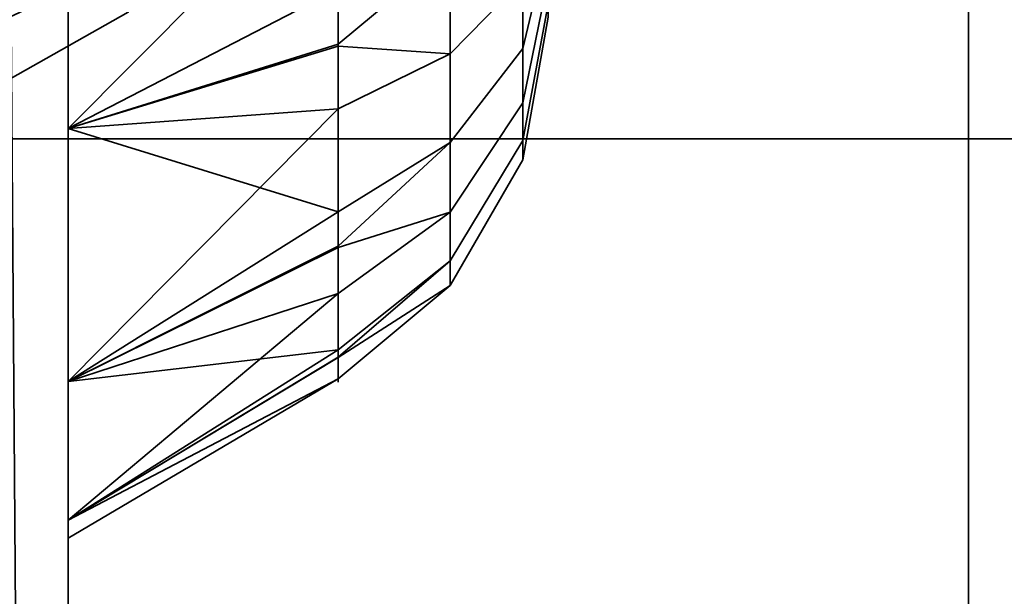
# Model space of a CAD drawing. Header units: millimetres. Extents: x -603 to 3703, y -115 to 249.
# Tile 39 of 256: x -414.581 to -412.94, y -14.063 to -13.101. Entities that reach past the tile are written whole.
import ezdxf

# ---------------------------------------------------------------- set-up
doc = ezdxf.new("R2010")
doc.units = ezdxf.units.MM
doc.layers.add('151', color=7, linetype='Continuous', true_color=0xffffff)

# ---------------------------------------------------------------- blocks, each defined once
blk = doc.blocks.new('UG_SURFACE_001')
at = {"layer": '151', "color": 252, "linetype": 'Continuous', "lineweight": 35}
for points in [[(603, -13.3, 2212.25), (603, 230.4, 2212.25), (-603, 230.4, 2212.25), (-603, -13.3, 2212.25)], [(-453, -13.3, 2062.2499), (-453, 230.4, 2062.2499), (453, 230.4, 2062.2499), (453, -13.3, 2062.2499)], [(603, -13.3, 2212.25), (-603, -13.3, 2212.25), (-453, -13.3, 2062.2499), (453, -13.3, 2062.2499)]]:
    blk.add_3dface(points, dxfattribs=at)
blk = doc.blocks.new('UG_SURFACE_048')
at = {"layer": '151', "color": 252, "linetype": 'Continuous', "lineweight": 35}
for points in [[(-415.2, -26.0201, 981.25), (-415.2, -5.6, 981.25), (-414.5, -5.6, 981.25), (-414.5, -26.0201, 981.25)], [(-414.5, -5.6, 981.25), (-414.5, -14.686, 985.2349), (-414.5, -15.1779, 984.9508)], [(-414.5, -15.1779, 984.9508), (-414.5, -15.7428, 984.8915), (-414.5, -26.0201, 981.25), (-414.5, -5.6, 981.25)], [(-414.5, -5.6, 981.25), (-414.5, -14.234, 986.25), (-414.5, -14.3521, 985.6944)], [(-414.5, -14.3521, 985.6944), (-414.5, -14.686, 985.2349), (-414.5, -5.6, 981.25)], [(-414.5, -5.659, 1006.8141), (-414.5, -14.234, 986.25), (-414.5, -5.6, 981.25)], [(-414.6453, -6.3881, 1165.3718), (-414.5, -5.659, 1165.6859), (-414.5, -26.0201, 1173.3412)], [(-414.5, -26.0201, 999.1588), (-414.5, -5.659, 1006.8141), (-414.6453, -6.3881, 1007.1282)], [(-414.5, -26.0201, 1173.3412), (-414.5, -5.659, 1165.6859), (-414.5, -7, 1166.25)], [(-414.5, -5.659, 1006.8141), (-414.5, -26.0201, 999.1588), (-414.5, -13.283, 995.933), (-414.5, -12.7428, 996.1085)], [(-414.5, -14.3521, 986.8056), (-414.5, -5.659, 1006.8141), (-414.5, -11.3521, 994.1944)], [(-414.5, -5.659, 1006.8141), (-414.5, -14.3521, 986.8056), (-414.5, -14.234, 986.25)], [(-414.5, -26.0201, 1173.3412), (-414.6138, -26.2146, 1172.8238), (-414.6453, -6.3881, 1165.3718)], [(-414.6453, -6.3881, 1007.1282), (-414.6138, -26.2146, 999.6762), (-414.5, -26.0201, 999.1588)], [(-414.5, -26.0201, 1191.25), (-414.5, -7, 1166.25), (-414.5, -13.7051, 1176.9471)], [(-414.5, -7, 1166.25), (-414.5, -26.0201, 1191.25), (-414.5, -26.0201, 1173.3412)], [(-414.5, -7, 1166.25), (-414.5, -13.283, 1176.567), (-414.5, -13.7051, 1176.9471)], [(-414.5, -7, 1166.25), (-414.5, -12.7428, 1176.3915), (-414.5, -13.283, 1176.567)], [(-414.5, -26.0201, 1191.25), (-414.5, -9, 1191.25), (-415.2, -9, 1191.25), (-415.2, -26.0201, 1191.25)], [(-414.5, -9, 1191.25), (-414.5, -15.1779, 1187.5491), (-414.5, -14.686, 1187.2652)], [(-414.5, -14.686, 1187.2652), (-414.5, -14.3521, 1186.8056), (-414.5, -9, 1191.25)], [(-414.5, -9, 1191.25), (-414.5, -14.234, 1186.25), (-414.5, -12.7428, 1179.1085), (-414.5, -12.1779, 1179.0491)], [(-414.5, -15.7428, 1187.6086), (-414.5, -15.1779, 1187.5491), (-414.5, -9, 1191.25), (-414.5, -26.0201, 1191.25)], [(-414.5, -14.3521, 1186.8056), (-414.5, -14.234, 1186.25), (-414.5, -9, 1191.25)], [(-414.5, -11.3521, 994.1944), (-414.5, -11.686, 993.7348), (-414.5, -14.3521, 986.8056)], [(-414.5, -14.686, 987.2652), (-414.5, -11.686, 993.7348), (-414.5, -12.1779, 993.4508)], [(-414.5, -14.686, 987.2652), (-414.5, -14.3521, 986.8056), (-414.5, -11.686, 993.7348)], [(-414.5, -12.1779, 993.4508), (-414.5, -12.7428, 993.3915), (-414.5, -14.686, 987.2652)], [(-414.5, -12.7428, 1179.1085), (-414.5, -14.3521, 1185.6943), (-414.5, -14.686, 1185.2349)], [(-414.5, -12.7428, 1179.1085), (-414.5, -14.234, 1186.25), (-414.5, -14.3521, 1185.6943)], [(-414.5, -14.686, 1185.2349), (-414.5, -15.1779, 1184.9508), (-414.5, -13.283, 1178.933), (-414.5, -12.7428, 1179.1085)], [(-414.5, -15.1779, 987.5492), (-414.5, -14.686, 987.2652), (-414.5, -12.7428, 993.3915), (-414.5, -13.283, 993.567)], [(-414.05, -13.0499, 1176.7395), (-414.5, -13.283, 1176.567), (-414.5, -12.7428, 1176.3915)], [(-414.05, -12.83, 1178.8321), (-414.5, -12.7428, 1179.1085), (-414.5, -13.283, 1178.933)], [(-414.05, -13.0499, 993.7394), (-414.5, -13.283, 993.567), (-414.5, -12.7428, 993.3915)], [(-414.05, -12.83, 995.832), (-414.5, -12.7428, 996.1085), (-414.5, -13.283, 995.933)], [(-413.7422, -13.0346, 1178.3482), (-413.7422, -12.7537, 1178.4732), (-413.8638, -12.7975, 1178.6792), (-413.8638, -13.1584, 1178.5185)], [(-413.7422, -13.0346, 995.3482), (-413.7422, -12.7537, 995.4733), (-413.8638, -12.7975, 995.6792), (-413.8638, -13.1584, 995.5185)], [(-413.8638, -13.1584, 1178.5185), (-413.8638, -12.7975, 1178.6792), (-414.05, -12.83, 1178.8321), (-414.05, -13.1457, 1178.6915)], [(-413.8638, -13.1584, 995.5185), (-413.8638, -12.7975, 995.6792), (-414.05, -12.83, 995.832), (-414.05, -13.1457, 995.6915)], [(-413.7, -12.8034, 1177.2932), (-413.7, -12.9716, 1177.4155), (-413.7422, -13.1495, 1177.2553), (-413.7422, -12.9007, 1177.0746)], [(-413.7, -12.8034, 994.2932), (-413.7, -12.9716, 994.4155), (-413.7422, -13.1495, 994.2552), (-413.7422, -12.9007, 994.0745)], [(-414.5, -13.283, 1178.933), (-414.05, -13.1457, 1178.6915), (-414.05, -12.83, 1178.8321)], [(-414.5, -13.283, 995.933), (-414.05, -13.1457, 995.6915), (-414.05, -12.83, 995.832)], [(-414.4, -12.85, 995.183), (-414.4, -13.0045, 995.0439), (-415.2, -13.3782, 995.3154), (-415.2, -13.0809, 995.583)], [(-414.4, -13.0045, 994.4561), (-414.4, -12.85, 994.317), (-415.2, -13.0809, 993.917), (-415.2, -13.3782, 994.1846)], [(-414.4, -12.85, 1178.183), (-414.4, -13.0045, 1178.0438), (-415.2, -13.3782, 1178.3154), (-415.2, -13.0809, 1178.583)], [(-414.4, -13.0045, 1177.4561), (-414.4, -12.85, 1177.317), (-415.2, -13.0809, 1176.917), (-415.2, -13.3782, 1177.1846)], [(-413.7, -13.033, 1178), (-413.7, -12.8939, 1178.1545), (-413.7422, -13.0346, 1178.3482), (-413.7422, -13.2404, 1178.1197)], [(-413.7, -13.033, 995), (-413.7, -12.8939, 995.1545), (-413.7422, -13.0346, 995.3482), (-413.7422, -13.2404, 995.1197)], [(-413.7422, -12.9007, 1177.0746), (-413.7422, -13.1495, 1177.2553), (-413.8638, -13.306, 1177.1144), (-413.8638, -12.9864, 1176.8821)], [(-413.7422, -12.9007, 994.0745), (-413.7422, -13.1495, 994.2552), (-413.8638, -13.306, 994.1143), (-413.8638, -12.9864, 993.8822)], [(-413.7, -12.9716, 1177.4155), (-413.7, -13.0755, 1177.5955), (-413.7422, -13.3032, 1177.5215), (-413.7422, -13.1495, 1177.2553)], [(-413.7, -12.9716, 994.4155), (-413.7, -13.0755, 994.5955), (-413.7422, -13.3032, 994.5215), (-413.7422, -13.1495, 994.2552)], [(-413.8638, -12.9864, 1176.8821), (-413.8638, -13.306, 1177.1144), (-414.05, -13.4221, 1177.0098), (-414.05, -13.1425, 1176.8067)], [(-414.05, -13.1425, 1176.8067), (-414.05, -13.0499, 1176.7395), (-413.8638, -12.9864, 1176.8821)], [(-413.8638, -12.9864, 993.8822), (-413.8638, -13.306, 994.1143), (-414.05, -13.4221, 994.0098), (-414.05, -13.1425, 993.8067)], [(-414.05, -13.1425, 993.8067), (-414.05, -13.0499, 993.7394), (-413.8638, -12.9864, 993.8822)], [(-414.4, -13.0045, 995.0439), (-414.4, -13.0891, 994.854), (-415.2, -13.5409, 994.95), (-415.2, -13.3782, 995.3154)], [(-414.4, -13.0891, 994.6461), (-414.4, -13.0045, 994.4561), (-415.2, -13.3782, 994.1846), (-415.2, -13.5409, 994.55)], [(-414.4, -13.0045, 1178.0438), (-414.4, -13.0891, 1177.8539), (-415.2, -13.5409, 1177.95), (-415.2, -13.3782, 1178.3154)], [(-414.4, -13.0891, 1177.646), (-414.4, -13.0045, 1177.4561), (-415.2, -13.3782, 1177.1846), (-415.2, -13.5409, 1177.55)], [(-413.7422, -13.2404, 1178.1197), (-413.7422, -13.0346, 1178.3482), (-413.8638, -13.1584, 1178.5185), (-413.8638, -13.4227, 1178.2249)], [(-413.7422, -13.2404, 995.1197), (-413.7422, -13.0346, 995.3482), (-413.8638, -13.1584, 995.5185), (-413.8638, -13.4227, 995.225)], [(-413.7, -13.0973, 1177.8022), (-413.7, -13.033, 1178), (-413.7422, -13.2404, 1178.1197), (-413.7422, -13.3354, 1177.8272)], [(-413.7, -13.0973, 994.8022), (-413.7, -13.033, 995), (-413.7422, -13.2404, 995.1197), (-413.7422, -13.3354, 994.8273)], [(-414.05, -13.0499, 1176.7395), (-414.05, -13.1425, 1176.8067), (-414.5, -13.283, 1176.567)], [(-414.05, -13.0499, 993.7394), (-414.05, -13.1425, 993.8067), (-414.5, -13.283, 993.567)], [(-413.7, -13.0755, 1177.5955), (-413.7, -13.0973, 1177.8022), (-413.7422, -13.3354, 1177.8272), (-413.7422, -13.3032, 1177.5215)], [(-413.7, -13.0755, 994.5955), (-413.7, -13.0973, 994.8022), (-413.7422, -13.3354, 994.8273), (-413.7422, -13.3032, 994.5215)], [(-414.4, -13.0891, 994.854), (-414.4, -13.0891, 994.6461), (-415.2, -13.5409, 994.55), (-415.2, -13.5409, 994.95)], [(-414.4, -13.0891, 1177.8539), (-414.4, -13.0891, 1177.646), (-415.2, -13.5409, 1177.55), (-415.2, -13.5409, 1177.95)], [(-414.5, -13.283, 1176.567), (-414.05, -13.1425, 1176.8067), (-414.05, -13.4221, 1177.0098)], [(-414.5, -13.283, 993.567), (-414.05, -13.1425, 993.8067), (-414.05, -13.4221, 994.0098)], [(-414.05, -13.2502, 1178.6449), (-414.05, -13.1457, 1178.6915), (-414.5, -13.283, 1178.933)], [(-414.05, -13.2502, 995.6449), (-414.05, -13.1457, 995.6915), (-414.5, -13.283, 995.933)], [(-414.05, -13.1457, 1178.6915), (-414.05, -13.2502, 1178.6449), (-413.8638, -13.1584, 1178.5185)], [(-414.05, -13.1457, 995.6915), (-414.05, -13.2502, 995.6449), (-413.8638, -13.1584, 995.5185)], [(-413.7422, -13.1495, 1177.2553), (-413.7422, -13.3032, 1177.5215), (-413.8638, -13.5035, 1177.4565), (-413.8638, -13.306, 1177.1144)], [(-413.7422, -13.1495, 994.2552), (-413.7422, -13.3032, 994.5215), (-413.8638, -13.5035, 994.4565), (-413.8638, -13.306, 994.1143)], [(-413.8638, -13.4227, 1178.2249), (-413.8638, -13.1584, 1178.5185), (-414.05, -13.2502, 1178.6449), (-414.05, -13.4815, 1178.3881)], [(-413.8638, -13.4227, 995.225), (-413.8638, -13.1584, 995.5185), (-414.05, -13.2502, 995.6449), (-414.05, -13.4815, 995.3881)], [(-414.5, -13.7051, 1178.553), (-414.05, -13.4815, 1178.3881), (-414.05, -13.2502, 1178.6449)], [(-414.05, -13.2502, 1178.6449), (-414.5, -13.283, 1178.933), (-414.5, -13.7051, 1178.553)], [(-414.5, -13.7051, 995.553), (-414.05, -13.4815, 995.3881), (-414.05, -13.2502, 995.6449)], [(-414.05, -13.2502, 995.6449), (-414.5, -13.283, 995.933), (-414.5, -13.7051, 995.553)], [(-413.7422, -13.3354, 1177.8272), (-413.7422, -13.2404, 1178.1197), (-413.8638, -13.4227, 1178.2249), (-413.8638, -13.5447, 1177.8493)], [(-413.7422, -13.3354, 994.8273), (-413.7422, -13.2404, 995.1197), (-413.8638, -13.4227, 995.225), (-413.8638, -13.5447, 994.8493)], [(-414.5, -13.7051, 1178.553), (-414.5, -13.283, 1178.933), (-414.5, -15.1779, 1184.9508), (-414.5, -15.7428, 1184.8915)], [(-414.5, -13.283, 993.567), (-414.5, -15.7428, 987.6086), (-414.5, -15.1779, 987.5492)], [(-414.5, -16.7051, 987.0529), (-414.5, -13.283, 993.567), (-414.5, -13.7051, 993.9471), (-414.5, -26.0201, 981.25)], [(-414.5, -13.283, 993.567), (-414.5, -16.283, 987.433), (-414.5, -15.7428, 987.6086)], [(-414.5, -13.7051, 995.553), (-414.5, -13.283, 995.933), (-414.5, -26.0201, 999.1588)], [(-414.5, -13.283, 993.567), (-414.5, -16.7051, 987.0529), (-414.5, -16.283, 987.433)], [(-414.05, -13.4221, 1177.0098), (-414.5, -13.7051, 1176.9471), (-414.5, -13.283, 1176.567)], [(-414.05, -13.4221, 994.0098), (-414.5, -13.7051, 993.9471), (-414.5, -13.283, 993.567)], [(-413.7422, -13.3032, 1177.5215), (-413.7422, -13.3354, 1177.8272), (-413.8638, -13.5447, 1177.8493), (-413.8638, -13.5035, 1177.4565)], [(-413.7422, -13.3032, 994.5215), (-413.7422, -13.3354, 994.8273), (-413.8638, -13.5447, 994.8493), (-413.8638, -13.5035, 994.4565)], [(-413.8638, -13.306, 1177.1144), (-413.8638, -13.5035, 1177.4565), (-414.05, -13.6521, 1177.4082), (-414.05, -13.4793, 1177.1089)], [(-414.05, -13.4793, 1177.1089), (-414.05, -13.4221, 1177.0098), (-413.8638, -13.306, 1177.1144)], [(-413.8638, -13.306, 994.1143), (-413.8638, -13.5035, 994.4565), (-414.05, -13.6521, 994.4081), (-414.05, -13.4793, 994.1089)], [(-414.05, -13.4793, 994.1089), (-414.05, -13.4221, 994.0098), (-413.8638, -13.306, 994.1143)], [(-414.05, -13.4221, 1177.0098), (-414.05, -13.4793, 1177.1089), (-414.5, -13.7051, 1176.9471)], [(-414.05, -13.4221, 994.0098), (-414.05, -13.4793, 994.1089), (-414.5, -13.7051, 993.9471)], [(-413.8638, -13.5447, 1177.8493), (-413.8638, -13.4227, 1178.2249), (-414.05, -13.558, 1178.3031), (-414.05, -13.6648, 1177.9743)], [(-414.05, -13.4815, 1178.3881), (-414.05, -13.558, 1178.3031), (-413.8638, -13.4227, 1178.2249)], [(-413.8638, -13.5447, 994.8493), (-413.8638, -13.4227, 995.225), (-414.05, -13.558, 995.3031), (-414.05, -13.6648, 994.9744)], [(-414.05, -13.4815, 995.3881), (-414.05, -13.558, 995.3031), (-413.8638, -13.4227, 995.225)], [(-414.5, -13.7051, 1176.9471), (-414.05, -13.4793, 1177.1089), (-414.05, -13.6521, 1177.4082)], [(-414.5, -13.7051, 993.9471), (-414.05, -13.4793, 994.1089), (-414.05, -13.6521, 994.4081)], [(-414.05, -13.558, 1178.3031), (-414.05, -13.4815, 1178.3881), (-414.5, -13.7051, 1178.553)], [(-414.05, -13.558, 995.3031), (-414.05, -13.4815, 995.3881), (-414.5, -13.7051, 995.553)], [(-413.8638, -13.5035, 1177.4565), (-413.8638, -13.5447, 1177.8493), (-414.05, -13.7002, 1177.8656), (-414.05, -13.664, 1177.5219)], [(-414.05, -13.664, 1177.5219), (-414.05, -13.6521, 1177.4082), (-413.8638, -13.5035, 1177.4565)], [(-413.8638, -13.5035, 994.4565), (-413.8638, -13.5447, 994.8493), (-414.05, -13.7002, 994.8657), (-414.05, -13.664, 994.5219)], [(-414.05, -13.664, 994.5219), (-414.05, -13.6521, 994.4081), (-413.8638, -13.5035, 994.4565)], [(-414.05, -13.6648, 1177.9743), (-414.05, -13.7002, 1177.8656), (-413.8638, -13.5447, 1177.8493)], [(-414.05, -13.6648, 994.9744), (-414.05, -13.7002, 994.8657), (-413.8638, -13.5447, 994.8493)], [(-414.5, -13.9362, 1178.0341), (-414.05, -13.6648, 1177.9743), (-414.05, -13.558, 1178.3031)], [(-414.05, -13.558, 1178.3031), (-414.5, -13.7051, 1178.553), (-414.5, -13.9362, 1178.0341)], [(-414.5, -13.9362, 995.034), (-414.05, -13.6648, 994.9744), (-414.05, -13.558, 995.3031)], [(-414.05, -13.558, 995.3031), (-414.5, -13.7051, 995.553), (-414.5, -13.9362, 995.034)], [(-414.05, -13.6521, 1177.4082), (-414.5, -13.9362, 1177.466), (-414.5, -13.7051, 1176.9471)], [(-414.05, -13.6521, 1177.4082), (-414.05, -13.664, 1177.5219), (-414.5, -13.9362, 1177.466)], [(-414.05, -13.6521, 994.4081), (-414.5, -13.9362, 994.466), (-414.5, -13.7051, 993.9471)], [(-414.05, -13.6521, 994.4081), (-414.05, -13.664, 994.5219), (-414.5, -13.9362, 994.466)], [(-414.5, -13.966, 1177.75), (-414.5, -13.9362, 1177.466), (-414.05, -13.664, 1177.5219), (-414.05, -13.7002, 1177.8656)], [(-414.5, -13.966, 994.75), (-414.5, -13.9362, 994.466), (-414.05, -13.664, 994.5219), (-414.05, -13.7002, 994.8657)], [(-414.05, -13.7002, 1177.8656), (-414.05, -13.6648, 1177.9743), (-414.5, -13.9362, 1178.0341)], [(-414.05, -13.7002, 994.8657), (-414.05, -13.6648, 994.9744), (-414.5, -13.9362, 995.034)], [(-414.05, -13.7002, 1177.8656), (-414.5, -13.9362, 1178.0341), (-414.5, -13.966, 1177.75)], [(-414.05, -13.7002, 994.8657), (-414.5, -13.9362, 995.034), (-414.5, -13.966, 994.75)], [(-414.5, -15.7428, 1184.8915), (-414.5, -16.283, 1185.0669), (-414.5, -13.7051, 1178.553)], [(-414.5, -16.283, 1185.0669), (-414.5, -16.7051, 1185.4471), (-414.5, -26.0201, 1191.25), (-414.5, -13.7051, 1178.553)], [(-414.5, -13.7051, 1176.9471), (-414.5, -13.9362, 1177.466), (-414.5, -26.0201, 1191.25)], [(-414.5, -13.9362, 1178.0341), (-414.5, -13.7051, 1178.553), (-414.5, -26.0201, 1191.25)], [(-414.5, -26.0201, 981.25), (-414.5, -13.7051, 993.9471), (-414.5, -13.9362, 994.466)], [(-414.5, -13.9362, 995.034), (-414.5, -13.7051, 995.553), (-414.5, -26.0201, 999.1588)], [(-414.5, -26.0201, 1191.25), (-414.5, -13.9362, 1177.466), (-414.5, -13.966, 1177.75)], [(-414.5, -13.966, 1177.75), (-414.5, -13.9362, 1178.0341), (-414.5, -26.0201, 1191.25)], [(-414.5, -26.0201, 999.1588), (-414.5, -26.0201, 981.25), (-414.5, -13.9362, 994.466), (-414.5, -13.966, 994.75)], [(-414.5, -13.966, 994.75), (-414.5, -13.9362, 995.034), (-414.5, -26.0201, 999.1588)]]:
    blk.add_3dface(points, dxfattribs=at)
blk = doc.blocks.new('UG_SURFACE_064')
at = {"layer": '151', "color": 252, "linetype": 'Continuous', "lineweight": 35}
for points in [[(-415.2, -26.0201, 981.25), (-415.2, -5.6, 981.25), (-414.5, -5.6, 981.25), (-414.5, -26.0201, 981.25)], [(-414.5, -5.6, 981.25), (-414.5, -14.686, 985.2349), (-414.5, -15.1779, 984.9508)], [(-414.5, -15.1779, 984.9508), (-414.5, -15.7428, 984.8915), (-414.5, -26.0201, 981.25), (-414.5, -5.6, 981.25)], [(-414.5, -5.6, 981.25), (-414.5, -14.234, 986.25), (-414.5, -14.3521, 985.6944)], [(-414.5, -14.3521, 985.6944), (-414.5, -14.686, 985.2349), (-414.5, -5.6, 981.25)], [(-414.5, -5.659, 1006.8141), (-414.5, -14.234, 986.25), (-414.5, -5.6, 981.25)], [(-414.6453, -6.3881, 1165.3718), (-414.5, -5.659, 1165.6859), (-414.5, -26.0201, 1173.3412)], [(-414.5, -26.0201, 999.1588), (-414.5, -5.659, 1006.8141), (-414.6453, -6.3881, 1007.1282)], [(-414.5, -26.0201, 1173.3412), (-414.5, -5.659, 1165.6859), (-414.5, -7, 1166.25)], [(-414.5, -5.659, 1006.8141), (-414.5, -26.0201, 999.1588), (-414.5, -13.283, 995.933), (-414.5, -12.7428, 996.1085)], [(-414.5, -14.3521, 986.8056), (-414.5, -5.659, 1006.8141), (-414.5, -11.3521, 994.1944)], [(-414.5, -5.659, 1006.8141), (-414.5, -14.3521, 986.8056), (-414.5, -14.234, 986.25)], [(-414.5, -26.0201, 1173.3412), (-414.6138, -26.2146, 1172.8238), (-414.6453, -6.3881, 1165.3718)], [(-414.6453, -6.3881, 1007.1282), (-414.6138, -26.2146, 999.6762), (-414.5, -26.0201, 999.1588)], [(-414.5, -26.0201, 1191.25), (-414.5, -7, 1166.25), (-414.5, -13.7051, 1176.9471)], [(-414.5, -7, 1166.25), (-414.5, -26.0201, 1191.25), (-414.5, -26.0201, 1173.3412)], [(-414.5, -7, 1166.25), (-414.5, -13.283, 1176.567), (-414.5, -13.7051, 1176.9471)], [(-414.5, -7, 1166.25), (-414.5, -12.7428, 1176.3915), (-414.5, -13.283, 1176.567)], [(-414.5, -26.0201, 1191.25), (-414.5, -9, 1191.25), (-415.2, -9, 1191.25), (-415.2, -26.0201, 1191.25)], [(-414.5, -9, 1191.25), (-414.5, -15.1779, 1187.5491), (-414.5, -14.686, 1187.2652)], [(-414.5, -14.686, 1187.2652), (-414.5, -14.3521, 1186.8056), (-414.5, -9, 1191.25)], [(-414.5, -9, 1191.25), (-414.5, -14.234, 1186.25), (-414.5, -12.7428, 1179.1085), (-414.5, -12.1779, 1179.0491)], [(-414.5, -15.7428, 1187.6086), (-414.5, -15.1779, 1187.5491), (-414.5, -9, 1191.25), (-414.5, -26.0201, 1191.25)], [(-414.5, -14.3521, 1186.8056), (-414.5, -14.234, 1186.25), (-414.5, -9, 1191.25)], [(-414.5, -11.3521, 994.1944), (-414.5, -11.686, 993.7348), (-414.5, -14.3521, 986.8056)], [(-414.5, -14.686, 987.2652), (-414.5, -11.686, 993.7348), (-414.5, -12.1779, 993.4508)], [(-414.5, -14.686, 987.2652), (-414.5, -14.3521, 986.8056), (-414.5, -11.686, 993.7348)], [(-414.5, -12.1779, 993.4508), (-414.5, -12.7428, 993.3915), (-414.5, -14.686, 987.2652)], [(-414.5, -12.7428, 1179.1085), (-414.5, -14.3521, 1185.6943), (-414.5, -14.686, 1185.2349)], [(-414.5, -12.7428, 1179.1085), (-414.5, -14.234, 1186.25), (-414.5, -14.3521, 1185.6943)], [(-414.5, -14.686, 1185.2349), (-414.5, -15.1779, 1184.9508), (-414.5, -13.283, 1178.933), (-414.5, -12.7428, 1179.1085)], [(-414.5, -15.1779, 987.5492), (-414.5, -14.686, 987.2652), (-414.5, -12.7428, 993.3915), (-414.5, -13.283, 993.567)], [(-414.05, -13.0499, 1176.7395), (-414.5, -13.283, 1176.567), (-414.5, -12.7428, 1176.3915)], [(-414.05, -12.83, 1178.8321), (-414.5, -12.7428, 1179.1085), (-414.5, -13.283, 1178.933)], [(-414.05, -13.0499, 993.7394), (-414.5, -13.283, 993.567), (-414.5, -12.7428, 993.3915)], [(-414.05, -12.83, 995.832), (-414.5, -12.7428, 996.1085), (-414.5, -13.283, 995.933)], [(-413.7422, -13.0346, 1178.3482), (-413.7422, -12.7537, 1178.4732), (-413.8638, -12.7975, 1178.6792), (-413.8638, -13.1584, 1178.5185)], [(-413.7422, -13.0346, 995.3482), (-413.7422, -12.7537, 995.4733), (-413.8638, -12.7975, 995.6792), (-413.8638, -13.1584, 995.5185)], [(-413.8638, -13.1584, 1178.5185), (-413.8638, -12.7975, 1178.6792), (-414.05, -12.83, 1178.8321), (-414.05, -13.1457, 1178.6915)], [(-413.8638, -13.1584, 995.5185), (-413.8638, -12.7975, 995.6792), (-414.05, -12.83, 995.832), (-414.05, -13.1457, 995.6915)], [(-413.7, -12.8034, 1177.2932), (-413.7, -12.9716, 1177.4155), (-413.7422, -13.1495, 1177.2553), (-413.7422, -12.9007, 1177.0746)], [(-413.7, -12.8034, 994.2932), (-413.7, -12.9716, 994.4155), (-413.7422, -13.1495, 994.2552), (-413.7422, -12.9007, 994.0745)], [(-414.5, -13.283, 1178.933), (-414.05, -13.1457, 1178.6915), (-414.05, -12.83, 1178.8321)], [(-414.5, -13.283, 995.933), (-414.05, -13.1457, 995.6915), (-414.05, -12.83, 995.832)], [(-414.4, -12.85, 995.183), (-414.4, -13.0045, 995.0439), (-415.2, -13.3782, 995.3154), (-415.2, -13.0809, 995.583)], [(-414.4, -13.0045, 994.4561), (-414.4, -12.85, 994.317), (-415.2, -13.0809, 993.917), (-415.2, -13.3782, 994.1846)], [(-414.4, -12.85, 1178.183), (-414.4, -13.0045, 1178.0438), (-415.2, -13.3782, 1178.3154), (-415.2, -13.0809, 1178.583)], [(-414.4, -13.0045, 1177.4561), (-414.4, -12.85, 1177.317), (-415.2, -13.0809, 1176.917), (-415.2, -13.3782, 1177.1846)], [(-413.7, -13.033, 1178), (-413.7, -12.8939, 1178.1545), (-413.7422, -13.0346, 1178.3482), (-413.7422, -13.2404, 1178.1197)], [(-413.7, -13.033, 995), (-413.7, -12.8939, 995.1545), (-413.7422, -13.0346, 995.3482), (-413.7422, -13.2404, 995.1197)], [(-413.7422, -12.9007, 1177.0746), (-413.7422, -13.1495, 1177.2553), (-413.8638, -13.306, 1177.1144), (-413.8638, -12.9864, 1176.8821)], [(-413.7422, -12.9007, 994.0745), (-413.7422, -13.1495, 994.2552), (-413.8638, -13.306, 994.1143), (-413.8638, -12.9864, 993.8822)], [(-413.7, -12.9716, 1177.4155), (-413.7, -13.0755, 1177.5955), (-413.7422, -13.3032, 1177.5215), (-413.7422, -13.1495, 1177.2553)], [(-413.7, -12.9716, 994.4155), (-413.7, -13.0755, 994.5955), (-413.7422, -13.3032, 994.5215), (-413.7422, -13.1495, 994.2552)], [(-413.8638, -12.9864, 1176.8821), (-413.8638, -13.306, 1177.1144), (-414.05, -13.4221, 1177.0098), (-414.05, -13.1425, 1176.8067)], [(-414.05, -13.1425, 1176.8067), (-414.05, -13.0499, 1176.7395), (-413.8638, -12.9864, 1176.8821)], [(-413.8638, -12.9864, 993.8822), (-413.8638, -13.306, 994.1143), (-414.05, -13.4221, 994.0098), (-414.05, -13.1425, 993.8067)], [(-414.05, -13.1425, 993.8067), (-414.05, -13.0499, 993.7394), (-413.8638, -12.9864, 993.8822)], [(-414.4, -13.0045, 995.0439), (-414.4, -13.0891, 994.854), (-415.2, -13.5409, 994.95), (-415.2, -13.3782, 995.3154)], [(-414.4, -13.0891, 994.6461), (-414.4, -13.0045, 994.4561), (-415.2, -13.3782, 994.1846), (-415.2, -13.5409, 994.55)], [(-414.4, -13.0045, 1178.0438), (-414.4, -13.0891, 1177.8539), (-415.2, -13.5409, 1177.95), (-415.2, -13.3782, 1178.3154)], [(-414.4, -13.0891, 1177.646), (-414.4, -13.0045, 1177.4561), (-415.2, -13.3782, 1177.1846), (-415.2, -13.5409, 1177.55)], [(-413.7422, -13.2404, 1178.1197), (-413.7422, -13.0346, 1178.3482), (-413.8638, -13.1584, 1178.5185), (-413.8638, -13.4227, 1178.2249)], [(-413.7422, -13.2404, 995.1197), (-413.7422, -13.0346, 995.3482), (-413.8638, -13.1584, 995.5185), (-413.8638, -13.4227, 995.225)], [(-413.7, -13.0973, 1177.8022), (-413.7, -13.033, 1178), (-413.7422, -13.2404, 1178.1197), (-413.7422, -13.3354, 1177.8272)], [(-413.7, -13.0973, 994.8022), (-413.7, -13.033, 995), (-413.7422, -13.2404, 995.1197), (-413.7422, -13.3354, 994.8273)], [(-414.05, -13.0499, 1176.7395), (-414.05, -13.1425, 1176.8067), (-414.5, -13.283, 1176.567)], [(-414.05, -13.0499, 993.7394), (-414.05, -13.1425, 993.8067), (-414.5, -13.283, 993.567)], [(-413.7, -13.0755, 1177.5955), (-413.7, -13.0973, 1177.8022), (-413.7422, -13.3354, 1177.8272), (-413.7422, -13.3032, 1177.5215)], [(-413.7, -13.0755, 994.5955), (-413.7, -13.0973, 994.8022), (-413.7422, -13.3354, 994.8273), (-413.7422, -13.3032, 994.5215)], [(-414.4, -13.0891, 994.854), (-414.4, -13.0891, 994.6461), (-415.2, -13.5409, 994.55), (-415.2, -13.5409, 994.95)], [(-414.4, -13.0891, 1177.8539), (-414.4, -13.0891, 1177.646), (-415.2, -13.5409, 1177.55), (-415.2, -13.5409, 1177.95)], [(-414.5, -13.283, 1176.567), (-414.05, -13.1425, 1176.8067), (-414.05, -13.4221, 1177.0098)], [(-414.5, -13.283, 993.567), (-414.05, -13.1425, 993.8067), (-414.05, -13.4221, 994.0098)], [(-414.05, -13.2502, 1178.6449), (-414.05, -13.1457, 1178.6915), (-414.5, -13.283, 1178.933)], [(-414.05, -13.2502, 995.6449), (-414.05, -13.1457, 995.6915), (-414.5, -13.283, 995.933)], [(-414.05, -13.1457, 1178.6915), (-414.05, -13.2502, 1178.6449), (-413.8638, -13.1584, 1178.5185)], [(-414.05, -13.1457, 995.6915), (-414.05, -13.2502, 995.6449), (-413.8638, -13.1584, 995.5185)], [(-413.7422, -13.1495, 1177.2553), (-413.7422, -13.3032, 1177.5215), (-413.8638, -13.5035, 1177.4565), (-413.8638, -13.306, 1177.1144)], [(-413.7422, -13.1495, 994.2552), (-413.7422, -13.3032, 994.5215), (-413.8638, -13.5035, 994.4565), (-413.8638, -13.306, 994.1143)], [(-413.8638, -13.4227, 1178.2249), (-413.8638, -13.1584, 1178.5185), (-414.05, -13.2502, 1178.6449), (-414.05, -13.4815, 1178.3881)], [(-413.8638, -13.4227, 995.225), (-413.8638, -13.1584, 995.5185), (-414.05, -13.2502, 995.6449), (-414.05, -13.4815, 995.3881)], [(-414.5, -13.7051, 1178.553), (-414.05, -13.4815, 1178.3881), (-414.05, -13.2502, 1178.6449)], [(-414.05, -13.2502, 1178.6449), (-414.5, -13.283, 1178.933), (-414.5, -13.7051, 1178.553)], [(-414.5, -13.7051, 995.553), (-414.05, -13.4815, 995.3881), (-414.05, -13.2502, 995.6449)], [(-414.05, -13.2502, 995.6449), (-414.5, -13.283, 995.933), (-414.5, -13.7051, 995.553)], [(-413.7422, -13.3354, 1177.8272), (-413.7422, -13.2404, 1178.1197), (-413.8638, -13.4227, 1178.2249), (-413.8638, -13.5447, 1177.8493)], [(-413.7422, -13.3354, 994.8273), (-413.7422, -13.2404, 995.1197), (-413.8638, -13.4227, 995.225), (-413.8638, -13.5447, 994.8493)], [(-414.5, -13.7051, 1178.553), (-414.5, -13.283, 1178.933), (-414.5, -15.1779, 1184.9508), (-414.5, -15.7428, 1184.8915)], [(-414.5, -13.283, 993.567), (-414.5, -15.7428, 987.6086), (-414.5, -15.1779, 987.5492)], [(-414.5, -16.7051, 987.0529), (-414.5, -13.283, 993.567), (-414.5, -13.7051, 993.9471), (-414.5, -26.0201, 981.25)], [(-414.5, -13.283, 993.567), (-414.5, -16.283, 987.433), (-414.5, -15.7428, 987.6086)], [(-414.5, -13.7051, 995.553), (-414.5, -13.283, 995.933), (-414.5, -26.0201, 999.1588)], [(-414.5, -13.283, 993.567), (-414.5, -16.7051, 987.0529), (-414.5, -16.283, 987.433)], [(-414.05, -13.4221, 1177.0098), (-414.5, -13.7051, 1176.9471), (-414.5, -13.283, 1176.567)], [(-414.05, -13.4221, 994.0098), (-414.5, -13.7051, 993.9471), (-414.5, -13.283, 993.567)], [(-413.7422, -13.3032, 1177.5215), (-413.7422, -13.3354, 1177.8272), (-413.8638, -13.5447, 1177.8493), (-413.8638, -13.5035, 1177.4565)], [(-413.7422, -13.3032, 994.5215), (-413.7422, -13.3354, 994.8273), (-413.8638, -13.5447, 994.8493), (-413.8638, -13.5035, 994.4565)], [(-413.8638, -13.306, 1177.1144), (-413.8638, -13.5035, 1177.4565), (-414.05, -13.6521, 1177.4082), (-414.05, -13.4793, 1177.1089)], [(-414.05, -13.4793, 1177.1089), (-414.05, -13.4221, 1177.0098), (-413.8638, -13.306, 1177.1144)], [(-413.8638, -13.306, 994.1143), (-413.8638, -13.5035, 994.4565), (-414.05, -13.6521, 994.4081), (-414.05, -13.4793, 994.1089)], [(-414.05, -13.4793, 994.1089), (-414.05, -13.4221, 994.0098), (-413.8638, -13.306, 994.1143)], [(-414.05, -13.4221, 1177.0098), (-414.05, -13.4793, 1177.1089), (-414.5, -13.7051, 1176.9471)], [(-414.05, -13.4221, 994.0098), (-414.05, -13.4793, 994.1089), (-414.5, -13.7051, 993.9471)], [(-413.8638, -13.5447, 1177.8493), (-413.8638, -13.4227, 1178.2249), (-414.05, -13.558, 1178.3031), (-414.05, -13.6648, 1177.9743)], [(-414.05, -13.4815, 1178.3881), (-414.05, -13.558, 1178.3031), (-413.8638, -13.4227, 1178.2249)], [(-413.8638, -13.5447, 994.8493), (-413.8638, -13.4227, 995.225), (-414.05, -13.558, 995.3031), (-414.05, -13.6648, 994.9744)], [(-414.05, -13.4815, 995.3881), (-414.05, -13.558, 995.3031), (-413.8638, -13.4227, 995.225)], [(-414.5, -13.7051, 1176.9471), (-414.05, -13.4793, 1177.1089), (-414.05, -13.6521, 1177.4082)], [(-414.5, -13.7051, 993.9471), (-414.05, -13.4793, 994.1089), (-414.05, -13.6521, 994.4081)], [(-414.05, -13.558, 1178.3031), (-414.05, -13.4815, 1178.3881), (-414.5, -13.7051, 1178.553)], [(-414.05, -13.558, 995.3031), (-414.05, -13.4815, 995.3881), (-414.5, -13.7051, 995.553)], [(-413.8638, -13.5035, 1177.4565), (-413.8638, -13.5447, 1177.8493), (-414.05, -13.7002, 1177.8656), (-414.05, -13.664, 1177.5219)], [(-414.05, -13.664, 1177.5219), (-414.05, -13.6521, 1177.4082), (-413.8638, -13.5035, 1177.4565)], [(-413.8638, -13.5035, 994.4565), (-413.8638, -13.5447, 994.8493), (-414.05, -13.7002, 994.8657), (-414.05, -13.664, 994.5219)], [(-414.05, -13.664, 994.5219), (-414.05, -13.6521, 994.4081), (-413.8638, -13.5035, 994.4565)], [(-414.05, -13.6648, 1177.9743), (-414.05, -13.7002, 1177.8656), (-413.8638, -13.5447, 1177.8493)], [(-414.05, -13.6648, 994.9744), (-414.05, -13.7002, 994.8657), (-413.8638, -13.5447, 994.8493)], [(-414.5, -13.9362, 1178.0341), (-414.05, -13.6648, 1177.9743), (-414.05, -13.558, 1178.3031)], [(-414.05, -13.558, 1178.3031), (-414.5, -13.7051, 1178.553), (-414.5, -13.9362, 1178.0341)], [(-414.5, -13.9362, 995.034), (-414.05, -13.6648, 994.9744), (-414.05, -13.558, 995.3031)], [(-414.05, -13.558, 995.3031), (-414.5, -13.7051, 995.553), (-414.5, -13.9362, 995.034)], [(-414.05, -13.6521, 1177.4082), (-414.5, -13.9362, 1177.466), (-414.5, -13.7051, 1176.9471)], [(-414.05, -13.6521, 1177.4082), (-414.05, -13.664, 1177.5219), (-414.5, -13.9362, 1177.466)], [(-414.05, -13.6521, 994.4081), (-414.5, -13.9362, 994.466), (-414.5, -13.7051, 993.9471)], [(-414.05, -13.6521, 994.4081), (-414.05, -13.664, 994.5219), (-414.5, -13.9362, 994.466)], [(-414.5, -13.966, 1177.75), (-414.5, -13.9362, 1177.466), (-414.05, -13.664, 1177.5219), (-414.05, -13.7002, 1177.8656)], [(-414.5, -13.966, 994.75), (-414.5, -13.9362, 994.466), (-414.05, -13.664, 994.5219), (-414.05, -13.7002, 994.8657)], [(-414.05, -13.7002, 1177.8656), (-414.05, -13.6648, 1177.9743), (-414.5, -13.9362, 1178.0341)], [(-414.05, -13.7002, 994.8657), (-414.05, -13.6648, 994.9744), (-414.5, -13.9362, 995.034)], [(-414.05, -13.7002, 1177.8656), (-414.5, -13.9362, 1178.0341), (-414.5, -13.966, 1177.75)], [(-414.05, -13.7002, 994.8657), (-414.5, -13.9362, 995.034), (-414.5, -13.966, 994.75)], [(-414.5, -15.7428, 1184.8915), (-414.5, -16.283, 1185.0669), (-414.5, -13.7051, 1178.553)], [(-414.5, -16.283, 1185.0669), (-414.5, -16.7051, 1185.4471), (-414.5, -26.0201, 1191.25), (-414.5, -13.7051, 1178.553)], [(-414.5, -13.7051, 1176.9471), (-414.5, -13.9362, 1177.466), (-414.5, -26.0201, 1191.25)], [(-414.5, -13.9362, 1178.0341), (-414.5, -13.7051, 1178.553), (-414.5, -26.0201, 1191.25)], [(-414.5, -26.0201, 981.25), (-414.5, -13.7051, 993.9471), (-414.5, -13.9362, 994.466)], [(-414.5, -13.9362, 995.034), (-414.5, -13.7051, 995.553), (-414.5, -26.0201, 999.1588)], [(-414.5, -26.0201, 1191.25), (-414.5, -13.9362, 1177.466), (-414.5, -13.966, 1177.75)], [(-414.5, -13.966, 1177.75), (-414.5, -13.9362, 1178.0341), (-414.5, -26.0201, 1191.25)], [(-414.5, -26.0201, 999.1588), (-414.5, -26.0201, 981.25), (-414.5, -13.9362, 994.466), (-414.5, -13.966, 994.75)], [(-414.5, -13.966, 994.75), (-414.5, -13.9362, 995.034), (-414.5, -26.0201, 999.1588)]]:
    blk.add_3dface(points, dxfattribs=at)
blk = doc.blocks.new('UG_SURFACE_072')
at = {"layer": '151', "color": 252, "linetype": 'Continuous', "lineweight": 35}
for points in [[(-414.5, 62.62, 2021.75), (-414.5, 62.62, -7.75), (-414.5, -30.22, -7.75), (-414.5, -30.22, 2021.75)], [(-413, -30.22, 2020.2501), (-413, 62.62, 2020.2501), (-414.5, 62.62, 2021.75), (-414.5, -30.22, 2021.75)], [(-414.5, -30.22, -7.75), (-414.5, 62.62, -7.75), (-413, 62.62, -7.75), (-413, -30.22, -7.75)], [(-413, 62.62, 2020.2501), (-413, -30.22, 2020.2501), (-413, -30.22, -7.75), (-413, 62.62, -7.75)]]:
    blk.add_3dface(points, dxfattribs=at)
blk = doc.blocks.new('UG_SURFACE_073')
at = {"layer": '151', "color": 252, "linetype": 'Continuous', "lineweight": 35}
for points in [[(-414.5, 62.62, 2021.75), (-414.5, 62.62, -7.75), (-414.5, -30.22, -7.75), (-414.5, -30.22, 2021.75)], [(-413, -30.22, 2020.2501), (-413, 62.62, 2020.2501), (-414.5, 62.62, 2021.75), (-414.5, -30.22, 2021.75)], [(-414.5, -30.22, -7.75), (-414.5, 62.62, -7.75), (-413, 62.62, -7.75), (-413, -30.22, -7.75)], [(-413, 62.62, 2020.2501), (-413, -30.22, 2020.2501), (-413, -30.22, -7.75), (-413, 62.62, -7.75)]]:
    blk.add_3dface(points, dxfattribs=at)
blk = doc.blocks.new('UG_SURFACE_074')
at = {"layer": '151', "color": 252, "linetype": 'Continuous', "lineweight": 35}
for points in [[(-414.5, -30.22, 2021.75), (414.5, -30.22, 2021.75), (414.5, 62.62, 2021.75), (-414.5, 62.62, 2021.75)], [(-413, 62.62, 2020.2501), (-413, -30.22, 2020.2501), (-414.5, -30.22, 2021.75), (-414.5, 62.62, 2021.75)], [(-413, -30.22, 2020.2501), (-413, 62.62, 2020.2501), (413, 62.62, 2020.2501), (413, -30.22, 2020.2501)], [(-468, -13.3, 2075.2499), (468, -13.3, 2075.2499), (466.5, -13.3, 2073.75), (-466.5, -13.3, 2073.75)], [(-468, -13.3, 2075.2499), (-468, -30.22, 2075.2499), (468, -30.22, 2075.2499), (468, -13.3, 2075.2499)], [(-466.5, -13.3, 2073.75), (466.5, -13.3, 2073.75), (466.5, -30.22, 2073.75), (-466.5, -30.22, 2073.75)]]:
    blk.add_3dface(points, dxfattribs=at)

msp = doc.modelspace()

# ---------------------------------------------------------------- linework, layer by layer
at = {"layer": '151', "color": 252, "linetype": 'Continuous', "lineweight": -3, "true_color": 0x939598}
for p, q in [((-414.5, -30.22, 2021.75), (-414.5, 62.62, 2021.75)), ((-414.5, 62.62, -7.75), (-414.5, -30.22, -7.75)), ((-414.5, 62.62, -7.75), (-414.5, -30.22, -7.75)), ((-414.5, -30.22, 2021.75), (-414.5, 62.62, 2021.75)), ((-414.5, -30.22, 2021.75), (-414.5, 62.62, 2021.75)), ((-413, 62.62, -7.75), (-413, -30.22, -7.75)), ((-413, -30.22, 2020.25), (-413, 62.62, 2020.25)), ((-413, -30.22, 2020.25), (-413, 62.62, 2020.25)), ((-413, 62.62, -7.75), (-413, -30.22, -7.75)), ((-413, -30.22, 2020.25), (-413, 62.62, 2020.25)), ((-414.5, -26.0201, 981.25), (-414.5, -5.6, 981.25)), ((-414.5, -26.0201, 981.25), (-414.5, -5.6, 981.25)), ((-414.5, -26.0201, 1173.3412), (-414.5, -5.659, 1165.6859)), ((-414.5, -5.659, 1006.8141), (-414.5, -26.0201, 999.1588)), ((-414.5, -5.659, 1006.8141), (-414.5, -26.0201, 999.1588)), ((-414.5, -26.0201, 1173.3412), (-414.5, -5.659, 1165.6859)), ((-414.5, -26.0201, 1191.25), (-414.5, -9, 1191.25)), ((-414.5, -26.0201, 1191.25), (-414.5, -9, 1191.25)), ((-603, -13.3, 2212.25), (603, -13.3, 2212.25)), ((468, -13.3, 2075.25), (-468, -13.3, 2075.25)), ((466.5, -13.3, 2073.75), (-466.5, -13.3, 2073.75)), ((453, -13.3, 2062.25), (-453, -13.3, 2062.25)), ((453, -13.3, 2062.25), (-453, -13.3, 2062.25))]:
    msp.add_line(p, q, dxfattribs=at)
at = {"layer": '151', "color": 252, "linetype": 'Continuous', "lineweight": -3, "true_color": 0x939598, "extrusion": (-1, 0, 0)}
for centre, radius in [((12.6, 994.75, 414.5), 1.366), ((12.6, 1177.75, 414.5), 1.366), ((12.6, 1177.75, 414.5), 1.366), ((12.6, 994.75, 414.5), 1.366), ((12.6, 994.75, 414.05), 1.1062), ((12.6, 994.75, 414.05), 1.1062)]:
    msp.add_circle(centre, radius, dxfattribs=at)
at = {"layer": '151', "color": 252, "linetype": 'Continuous', "lineweight": -3, "true_color": 0x939598, "extrusion": (1, 0, 0)}
msp.add_circle((-12.6, 1177.75, -414.05), 1.1062, dxfattribs=at)
msp.add_circle((-12.6, 1177.75, -414.05), 1.1062, dxfattribs=at)

# ---------------------------------------------------------------- block references
at = {"layer": '151', "color": 252, "linetype": 'Continuous', "lineweight": -3, "true_color": 0x939598}
for name in ['UG_SURFACE_001', 'UG_SURFACE_072', 'UG_SURFACE_073', 'UG_SURFACE_074', 'UG_SURFACE_048', 'UG_SURFACE_064']:
    msp.add_blockref(name, (0, 0), dxfattribs=at)

doc.saveas('drawing.dxf')
